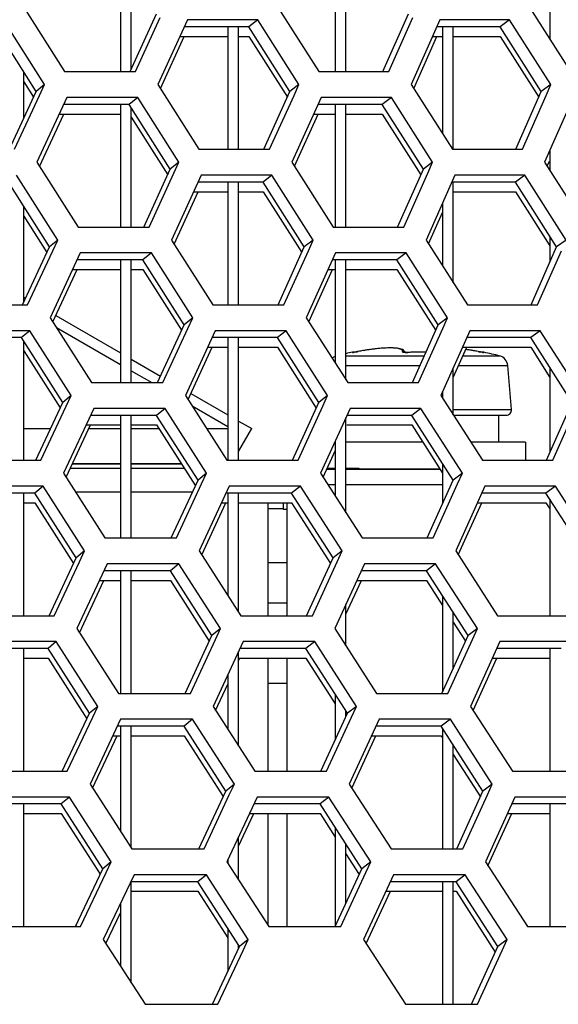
# Model space of a CAD drawing. Header units: millimetres. Extents: x 0 to 420, y 0 to 297.
# Tile 71 of 256: x 136.16 to 138.17, y 86.46 to 90.13. Entities that reach past the tile are written whole.
import ezdxf

# ---------------------------------------------------------------- set-up
doc = ezdxf.new("R2010")
doc.units = ezdxf.units.MM
doc.header["$LTSCALE"] = 23.1
doc.layers.get('0').update_dxf_attribs({"linetype": 'CONTINUOUS'})

msp = doc.modelspace()

# ---------------------------------------------------------------- linework, layer by layer
at = {"color": 7, "linetype": 'CONTINUOUS'}
for p, q in [((137.3352, 90.3952), (137.3352, 89.9381)), ((137.3752, 89.9381), (137.3752, 90.3952)), ((136.5352, 90.3654), (136.5352, 89.9381)), ((138.1352, 90.3562), (138.1352, 90.0583)), ((136.5752, 89.9478), (136.5752, 90.302)), ((136.5708, 89.9381), (136.6689, 90.1537)), ((137.0465, 90.1313), (137.0135, 90.1054)), ((137.5126, 89.9381), (137.6081, 90.1537)), ((137.9851, 90.1313), (137.9497, 90.1054)), ((136.2208, 89.864), (136.0683, 90.1054)), ((137.0135, 90.1054), (136.7724, 90.1054)), ((136.9352, 90.1054), (136.9352, 89.6484)), ((136.9752, 89.6484), (136.9752, 90.1054)), ((137.1665, 89.864), (137.0135, 90.1054)), ((137.9497, 90.1054), (137.7139, 90.1054)), ((137.7352, 90.1054), (137.7352, 89.706)), ((137.7752, 89.6484), (137.7752, 90.1054)), ((138.1029, 89.864), (137.9497, 90.1054)), ((136.7561, 90.0696), (136.9352, 90.0696)), ((136.9752, 90.0696), (137.0135, 90.0696)), ((137.0135, 90.0696), (137.157, 89.843)), ((137.698, 90.0696), (137.7352, 90.0696)), ((137.7752, 90.0696), (137.9497, 90.0696)), ((137.9497, 90.0696), (138.0937, 89.8427)), ((136.1752, 89.7652), (136.1752, 89.9361)), ((136.1212, 89.6484), (136.2208, 89.864)), ((136.1752, 89.9002), (136.2113, 89.8432)), ((136.2517, 89.8898), (136.2208, 89.864)), ((137.0694, 89.6484), (137.1665, 89.864)), ((137.1998, 89.8898), (137.1665, 89.864)), ((138.0085, 89.6484), (138.1029, 89.864)), ((138.1387, 89.8898), (138.1029, 89.864)), ((136.5994, 89.8415), (136.5676, 89.8157)), ((137.5445, 89.8415), (137.5103, 89.8157)), ((136.5676, 89.8157), (136.3233, 89.8157)), ((136.5352, 89.8157), (136.5352, 89.3586)), ((136.7206, 89.5742), (136.5676, 89.8157)), ((136.5752, 89.3586), (136.5752, 89.8035)), ((137.5103, 89.8157), (137.2713, 89.8157)), ((137.3352, 89.8157), (137.3352, 89.3586)), ((137.3752, 89.3586), (137.3752, 89.8157)), ((137.6637, 89.5742), (137.5103, 89.8157)), ((136.3068, 89.7798), (136.5352, 89.7798)), ((136.5752, 89.7677), (136.7111, 89.5533)), ((137.2551, 89.7798), (137.3352, 89.7798)), ((137.3752, 89.7798), (137.5103, 89.7798)), ((137.5103, 89.7798), (137.6543, 89.5531)), ((138.1352, 89.6452), (138.1352, 89.5689)), ((136.622, 89.3586), (136.7206, 89.5742)), ((136.7527, 89.6001), (136.7206, 89.5742)), ((137.5677, 89.3586), (137.6637, 89.5742)), ((137.6982, 89.6001), (137.6637, 89.5742)), ((137.0996, 89.5518), (137.0666, 89.5259)), ((138.042, 89.5518), (138.0066, 89.5259)), ((136.2705, 89.2844), (136.1175, 89.5259)), ((137.0666, 89.5259), (136.8244, 89.5259)), ((136.9352, 89.5259), (136.9352, 89.0688)), ((136.9752, 89.0688), (136.9752, 89.5259)), ((137.2201, 89.2844), (137.0666, 89.5259)), ((138.0066, 89.5259), (137.7697, 89.5259)), ((137.7752, 89.151), (137.7752, 89.5259)), ((138.1604, 89.2844), (138.0066, 89.5259)), ((136.808, 89.4901), (136.9352, 89.4901)), ((136.9752, 89.4901), (137.0666, 89.4901)), ((137.0666, 89.4901), (137.2106, 89.2634)), ((137.7752, 89.4901), (138.0066, 89.4901)), ((138.0066, 89.4901), (138.1352, 89.288)), ((136.1752, 89.079), (136.1752, 89.4347)), ((137.7352, 89.4485), (137.7352, 89.2137)), ((136.1752, 89.3988), (136.2609, 89.2637)), ((137.5677, 89.3586), (137.5715, 89.367)), ((138.1352, 89.3239), (138.1352, 89.2272)), ((136.1705, 89.0688), (136.2705, 89.2844)), ((136.3014, 89.3103), (136.2705, 89.2844)), ((137.1226, 89.0688), (137.2201, 89.2844)), ((137.2534, 89.3103), (137.2201, 89.2844)), ((138.0655, 89.0688), (138.1604, 89.2844)), ((138.1961, 89.3103), (138.1604, 89.2844)), ((136.6505, 89.262), (136.6187, 89.2361)), ((137.5995, 89.262), (137.5653, 89.2361)), ((136.6187, 89.2361), (136.3733, 89.2361)), ((136.5352, 89.2361), (136.5352, 88.779)), ((136.5752, 88.779), (136.5752, 89.2361)), ((136.7722, 88.9946), (136.6187, 89.2361)), ((137.5653, 89.2361), (137.3251, 89.2361)), ((137.3352, 89.2361), (137.3352, 88.8518)), ((137.3752, 88.7892), (137.3752, 89.2361)), ((137.7192, 88.9946), (137.5653, 89.2361)), ((136.3567, 89.2003), (136.5352, 89.2003)), ((136.5752, 89.2003), (136.6187, 89.2003)), ((136.6187, 89.2003), (136.7627, 88.9738)), ((137.3089, 89.2003), (137.3352, 89.2003)), ((137.3752, 89.2003), (137.5653, 89.2003)), ((137.5653, 89.2003), (137.7098, 88.9735)), ((136.1752, 89.0972), (136.1819, 89.0934)), ((137.1226, 89.0688), (137.1262, 89.0768)), ((138.0655, 89.0688), (138.0694, 89.0777)), ((136.2936, 89.0289), (136.5352, 88.8894)), ((136.8044, 89.0205), (136.7722, 88.9946)), ((137.7537, 89.0205), (137.7192, 88.9946)), ((136.2963, 88.9841), (136.5352, 88.8461)), ((136.6732, 88.779), (136.7722, 88.9946)), ((137.6227, 88.779), (137.7192, 88.9946)), ((136.1666, 88.9463), (135.9181, 88.9463)), ((136.1972, 88.9722), (136.1666, 88.9463)), ((136.3202, 88.7049), (136.1666, 88.9463)), ((137.1197, 88.9463), (136.8763, 88.9463)), ((136.9352, 88.9463), (136.9352, 88.4893)), ((136.9752, 88.4893), (136.9752, 88.9463)), ((137.1527, 88.9722), (137.1197, 88.9463)), ((137.2737, 88.7049), (137.1197, 88.9463)), ((138.0636, 88.9463), (137.8255, 88.9463)), ((138.099, 88.9722), (138.0636, 88.9463)), ((138.2178, 88.7049), (138.0636, 88.9463)), ((136.1752, 88.4893), (136.1752, 88.9328)), ((136.8598, 88.9105), (136.9352, 88.9105)), ((136.9752, 88.9105), (137.1197, 88.9105)), ((137.1197, 88.9105), (137.2642, 88.6839)), ((137.8095, 88.9105), (138.0636, 88.9105)), ((138.0636, 88.9105), (138.1352, 88.7983)), ((136.1752, 88.897), (136.3106, 88.6841)), ((137.3752, 88.8779), (137.667, 88.8779)), ((137.3996, 88.8915), (137.3995, 88.8918)), ((137.3996, 88.8915), (137.3995, 88.8918)), ((137.3996, 88.8912), (137.3996, 88.8915)), ((137.3996, 88.8912), (137.3996, 88.8915)), ((137.4024, 88.8914), (137.4017, 88.8914)), ((137.4041, 88.8917), (137.4021, 88.8914)), ((137.4045, 88.8917), (137.4041, 88.8917)), ((137.4052, 88.8918), (137.4045, 88.8917)), ((137.406, 88.892), (137.4052, 88.8918)), ((137.4059, 88.8919), (137.4176, 88.894)), ((137.4079, 88.8923), (137.406, 88.892)), ((137.4101, 88.8927), (137.4079, 88.8923)), ((137.4152, 88.8936), (137.4126, 88.8931)), ((137.418, 88.8941), (137.4152, 88.8936)), ((137.4208, 88.8946), (137.418, 88.8941)), ((137.4327, 88.8968), (137.4208, 88.8946)), ((137.4473, 88.8993), (137.4326, 88.8968)), ((137.4616, 88.9015), (137.4471, 88.8993)), ((137.4754, 88.9033), (137.4614, 88.9014)), ((137.4885, 88.9048), (137.4752, 88.9033)), ((137.501, 88.9061), (137.4883, 88.9048)), ((137.5128, 88.907), (137.5009, 88.9061)), ((137.5237, 88.9076), (137.5126, 88.907)), ((137.5338, 88.9079), (137.5236, 88.9076)), ((137.5431, 88.908), (137.5337, 88.9079)), ((137.5515, 88.9078), (137.543, 88.908)), ((137.559, 88.9074), (137.5514, 88.9078)), ((137.5657, 88.9067), (137.5589, 88.9074)), ((137.5717, 88.9058), (137.5657, 88.9067)), ((137.5768, 88.9047), (137.5716, 88.9058)), ((137.5815, 88.9033), (137.5768, 88.9047)), ((137.5855, 88.9016), (137.5815, 88.9033)), ((137.5891, 88.8994), (137.5855, 88.9016)), ((137.5923, 88.8964), (137.5891, 88.8994)), ((137.5916, 88.8923), (137.5913, 88.8924)), ((137.5921, 88.8922), (137.5916, 88.8923)), ((137.593, 88.892), (137.5921, 88.8922)), ((137.5946, 88.8928), (137.5923, 88.8964)), ((137.594, 88.8919), (137.593, 88.892)), ((137.5952, 88.8917), (137.594, 88.8919)), ((137.595, 88.8918), (137.5946, 88.8928)), ((137.5955, 88.8917), (137.595, 88.8918)), ((137.5969, 88.8916), (137.5952, 88.8917)), ((137.5985, 88.8915), (137.5966, 88.8916)), ((137.6003, 88.8914), (137.5982, 88.8915)), ((137.6022, 88.8914), (137.6, 88.8914)), ((137.6041, 88.8914), (137.6018, 88.8914)), ((137.6057, 88.8914), (137.6038, 88.8914)), ((137.6165, 88.8917), (137.6041, 88.8914)), ((137.6058, 88.8912), (137.6057, 88.8914)), ((137.6304, 88.892), (137.6165, 88.8917)), ((137.6444, 88.892), (137.6304, 88.892)), ((137.6583, 88.892), (137.6444, 88.892)), ((137.6723, 88.8917), (137.6583, 88.892)), ((137.6732, 88.8917), (137.6723, 88.8917)), ((137.8109, 88.8779), (137.9483, 88.8779)), ((137.8271, 88.9014), (137.8218, 88.9021)), ((137.8414, 88.8993), (137.8271, 88.9014)), ((137.8559, 88.8968), (137.8414, 88.8993)), ((137.8737, 88.8935), (137.8559, 88.8968)), ((137.8709, 88.894), (137.8825, 88.8919)), ((137.8764, 88.893), (137.8727, 88.8937)), ((137.8806, 88.8923), (137.8784, 88.8926)), ((137.8822, 88.892), (137.8804, 88.8923)), ((137.8832, 88.8919), (137.8815, 88.8921)), ((137.8839, 88.8917), (137.883, 88.8919)), ((137.8844, 88.8917), (137.8838, 88.8918)), ((137.8856, 88.8915), (137.8844, 88.8917)), ((137.8868, 88.8914), (137.8856, 88.8915)), ((137.8889, 88.8918), (137.8889, 88.8912)), ((136.5752, 88.8663), (136.6844, 88.8033)), ((137.3752, 88.8427), (137.6513, 88.8427)), ((137.7952, 88.8427), (137.978, 88.8427)), ((137.9923, 88.6788), (137.978, 88.8427)), ((136.5752, 88.823), (136.6514, 88.779)), ((137.7752, 88.6584), (137.7752, 88.834)), ((138.1352, 88.8341), (138.1352, 88.518)), ((136.3512, 88.7307), (136.3202, 88.7049)), ((136.7971, 88.7382), (136.9352, 88.6585)), ((137.307, 88.7307), (137.2737, 88.7049)), ((137.7352, 88.7449), (137.7352, 88.7208)), ((136.2197, 88.4893), (136.3202, 88.7049)), ((136.8017, 88.6923), (136.9352, 88.6152)), ((137.1757, 88.4893), (137.2737, 88.7049)), ((138.1225, 88.4893), (138.2178, 88.7049)), ((136.6698, 88.6566), (136.4233, 88.6566)), ((136.5352, 88.6566), (136.5352, 88.1995)), ((136.5752, 88.1995), (136.5752, 88.6566)), ((136.7016, 88.6824), (136.6698, 88.6566)), ((136.8239, 88.4151), (136.6698, 88.6566)), ((137.6203, 88.6566), (137.379, 88.6566)), ((137.6545, 88.6824), (137.6203, 88.6566)), ((137.7747, 88.4151), (137.6203, 88.6566)), ((137.7752, 88.6788), (137.9923, 88.6788)), ((137.7761, 88.657), (137.9724, 88.657)), ((137.9442, 88.657), (137.9442, 88.557)), ((136.4066, 88.6207), (136.5352, 88.6207)), ((136.5752, 88.6207), (136.6698, 88.6207)), ((136.6698, 88.6207), (136.8143, 88.3943)), ((136.9752, 88.6354), (137.0243, 88.607)), ((137.3752, 88.2937), (137.3752, 88.6483)), ((137.379, 88.6207), (137.6203, 88.6207)), ((137.6203, 88.6207), (137.7352, 88.441)), ((136.1752, 88.607), (136.2747, 88.607)), ((136.4169, 88.607), (136.5352, 88.607)), ((136.5752, 88.607), (136.6785, 88.607)), ((136.8561, 88.607), (136.9352, 88.607)), ((136.9752, 88.5221), (137.0243, 88.607)), ((137.3352, 88.5603), (137.3352, 88.3561)), ((137.661, 88.557), (137.3752, 88.557)), ((138.0442, 88.557), (137.8402, 88.557)), ((138.0442, 88.557), (138.0442, 88.4893)), ((137.7352, 88.4768), (137.7352, 88.3271)), ((136.3481, 88.4596), (136.5352, 88.4596)), ((136.5752, 88.4596), (136.7726, 88.4596)), ((136.856, 88.441), (136.8239, 88.4151)), ((137.3038, 88.4554), (137.3352, 88.4555)), ((137.3057, 88.4596), (137.3352, 88.4596)), ((137.3752, 88.4596), (137.4228, 88.4596)), ((137.3752, 88.4555), (137.7257, 88.4558)), ((137.4228, 88.4596), (137.4228, 88.4555)), ((137.4228, 88.457), (137.7249, 88.457)), ((137.8093, 88.441), (137.7747, 88.4151)), ((136.7244, 88.1995), (136.8239, 88.4151)), ((137.308, 88.3986), (137.3352, 88.3986)), ((137.3752, 88.3986), (137.7352, 88.3989)), ((137.6778, 88.1995), (137.7747, 88.4151)), ((136.2158, 88.3668), (135.9661, 88.3668)), ((136.1752, 87.9097), (136.1752, 88.3668)), ((136.2464, 88.3927), (136.2158, 88.3668)), ((136.37, 88.1253), (136.2158, 88.3668)), ((136.3668, 88.3718), (136.5352, 88.3718)), ((136.5752, 88.3718), (136.804, 88.3718)), ((137.1727, 88.3668), (136.9282, 88.3668)), ((136.9352, 88.3668), (136.9352, 87.9849)), ((136.9752, 87.9225), (136.9752, 88.3668)), ((137.2058, 88.3927), (137.1727, 88.3668)), ((137.3273, 88.1253), (137.1727, 88.3668)), ((138.1205, 88.3668), (137.8813, 88.3668)), ((138.1559, 88.3927), (138.1205, 88.3668)), ((138.2753, 88.1253), (138.1205, 88.3668)), ((136.1752, 88.3309), (136.2158, 88.3309)), ((136.2158, 88.3309), (136.3603, 88.1046)), ((136.9117, 88.3309), (136.9352, 88.3309)), ((136.9752, 88.3309), (137.1727, 88.3309)), ((137.085, 87.9097), (137.085, 88.3309)), ((137.1424, 88.305), (137.1425, 88.3309)), ((137.1547, 88.3309), (137.1547, 87.9097)), ((137.1727, 88.3309), (137.3177, 88.1044)), ((137.8652, 88.3309), (138.1205, 88.3309)), ((138.1205, 88.3309), (138.1352, 88.3079)), ((138.1352, 88.3438), (138.1352, 87.9097)), ((136.7244, 88.1995), (136.7279, 88.207)), ((137.6778, 88.1995), (137.6816, 88.2079)), ((136.4009, 88.1512), (136.37, 88.1253)), ((137.3606, 88.1512), (137.3273, 88.1253)), ((136.2689, 87.9097), (136.37, 88.1253)), ((136.7528, 88.1029), (136.721, 88.077)), ((137.2288, 87.9097), (137.3273, 88.1253)), ((137.7095, 88.1029), (137.6753, 88.077)), ((136.721, 88.077), (136.4733, 88.077)), ((136.5352, 88.077), (136.5352, 87.6199)), ((136.5752, 87.6199), (136.5752, 88.077)), ((136.8756, 87.8355), (136.721, 88.077)), ((137.6753, 88.077), (137.4329, 88.077)), ((137.8303, 87.8355), (137.6753, 88.077)), ((136.4565, 88.0412), (136.5352, 88.0412)), ((136.5752, 88.0412), (136.721, 88.0412)), ((136.721, 88.0412), (136.8659, 87.8147)), ((137.4165, 88.0412), (137.6753, 88.0412)), ((137.6753, 88.0412), (137.7352, 87.9477)), ((137.7352, 87.9836), (137.7352, 87.6252)), ((137.3752, 87.7976), (137.3752, 87.9509)), ((137.7752, 87.7136), (137.7752, 87.9212)), ((137.2288, 87.9097), (137.2325, 87.9177)), ((137.7752, 87.8854), (137.8208, 87.8145)), ((136.9077, 87.8614), (136.8756, 87.8355)), ((137.8648, 87.8614), (137.8303, 87.8355)), ((136.2956, 87.8131), (136.265, 87.7872)), ((136.7756, 87.6199), (136.8756, 87.8355)), ((137.2588, 87.8131), (137.2258, 87.7872)), ((137.7329, 87.6199), (137.8303, 87.8355)), ((136.265, 87.7872), (136.0142, 87.7872)), ((136.1752, 87.3301), (136.1752, 87.7872)), ((136.4197, 87.5457), (136.265, 87.7872)), ((136.9752, 87.4237), (136.9752, 87.7766)), ((137.2258, 87.7872), (136.9802, 87.7872)), ((137.3809, 87.5457), (137.2258, 87.7872)), ((138.1774, 87.7872), (137.9371, 87.7872)), ((138.1352, 87.7872), (138.1352, 87.3301)), ((136.1752, 87.7514), (136.265, 87.7514)), ((136.265, 87.7514), (136.41, 87.5251)), ((136.9752, 87.7514), (137.2258, 87.7514)), ((137.085, 87.3301), (137.085, 87.7514)), ((137.1547, 87.7514), (137.1546, 87.3301)), ((137.2258, 87.7514), (137.3352, 87.5809)), ((137.9209, 87.7514), (138.1352, 87.7514)), ((136.9352, 87.6904), (136.9352, 87.4858)), ((137.1547, 87.657), (137.085, 87.657)), ((137.3352, 87.6168), (137.3352, 87.4461)), ((136.4506, 87.5716), (136.4197, 87.5457)), ((137.3752, 87.5334), (137.3752, 87.5545)), ((137.4142, 87.5716), (137.3809, 87.5457)), ((136.3182, 87.3301), (136.4197, 87.5457)), ((136.8039, 87.5233), (136.7721, 87.4974)), ((137.2819, 87.3301), (137.3809, 87.5457)), ((137.7645, 87.5233), (137.7303, 87.4974)), ((136.7721, 87.4974), (136.5232, 87.4974)), ((136.5352, 87.4974), (136.5352, 87.1053)), ((136.5752, 87.0433), (136.5752, 87.4974)), ((136.9272, 87.256), (136.7721, 87.4974)), ((137.7303, 87.4974), (137.4867, 87.4974)), ((137.8858, 87.256), (137.7303, 87.4974)), ((137.7352, 87.4898), (137.7352, 87.0404)), ((136.5064, 87.4616), (136.5352, 87.4616)), ((136.5752, 87.4616), (136.7721, 87.4616)), ((136.7721, 87.4616), (136.9176, 87.2352)), ((137.4703, 87.4616), (137.7303, 87.4616)), ((137.7303, 87.4616), (137.7352, 87.454)), ((137.7752, 87.0404), (137.7752, 87.4276)), ((137.7752, 87.3918), (137.8763, 87.2349)), ((136.9594, 87.2818), (136.9272, 87.256)), ((137.9203, 87.2818), (137.8858, 87.256)), ((136.3448, 87.2335), (136.3142, 87.2077)), ((136.8268, 87.0404), (136.9272, 87.256)), ((137.3119, 87.2335), (137.2789, 87.2077)), ((137.7879, 87.0404), (137.8858, 87.256)), ((136.3142, 87.2077), (136.0622, 87.2077)), ((136.1752, 86.7506), (136.1752, 87.2077)), ((136.4694, 86.9662), (136.3142, 87.2077)), ((137.2789, 87.2077), (137.0321, 87.2077)), ((137.4345, 86.9662), (137.2789, 87.2077)), ((138.2343, 87.2077), (137.9929, 87.2077)), ((138.1352, 87.2077), (138.1352, 86.7506)), ((136.1752, 87.1718), (136.3142, 87.1718)), ((136.3142, 87.1718), (136.4596, 86.9455)), ((137.0154, 87.1718), (137.2789, 87.1718)), ((137.085, 86.7543), (137.085, 87.1718)), ((137.1546, 87.1718), (137.1546, 86.7506)), ((137.2789, 87.1718), (137.3352, 87.0843)), ((137.9766, 87.1718), (138.1352, 87.1718)), ((137.3352, 87.1202), (137.3352, 86.7506)), ((136.9752, 86.9243), (136.9752, 87.0857)), ((136.8268, 87.0404), (136.8303, 87.0479)), ((137.3752, 86.8376), (137.3752, 87.0581)), ((137.3752, 87.0223), (137.4249, 86.9453)), ((136.3674, 86.7506), (136.4694, 86.9662)), ((136.5003, 86.9921), (136.4694, 86.9662)), ((136.9352, 87.0002), (136.9352, 86.9862)), ((137.3351, 86.7506), (137.4345, 86.9662)), ((137.4678, 86.9921), (137.4345, 86.9662)), ((136.855, 86.9438), (136.8232, 86.9179)), ((137.8195, 86.9438), (137.7853, 86.9179)), ((136.8232, 86.9179), (136.5732, 86.9179)), ((136.5752, 86.5411), (136.5752, 86.9179)), ((136.9789, 86.6764), (136.8232, 86.9179)), ((137.7853, 86.9179), (137.5406, 86.9179)), ((137.7352, 86.9179), (137.7352, 86.4608)), ((137.7752, 86.4608), (137.7752, 86.9179)), ((137.9413, 86.6764), (137.7853, 86.9179)), ((136.5752, 86.8821), (136.8232, 86.8821)), ((136.8232, 86.8821), (136.9352, 86.7083)), ((137.5241, 86.8821), (137.7352, 86.8821)), ((137.7752, 86.8821), (137.7853, 86.8821)), ((137.7853, 86.8821), (137.9318, 86.6554)), ((136.5352, 86.8376), (136.5352, 86.603)), ((136.3674, 86.7506), (136.3708, 86.7577)), ((136.9352, 86.7441), (136.9352, 86.583)), ((137.3351, 86.7506), (137.3388, 86.7586)), ((136.878, 86.4608), (136.9789, 86.6764)), ((136.9752, 86.6685), (136.9752, 86.6821)), ((137.0111, 86.7023), (136.9789, 86.6764)), ((137.843, 86.4608), (137.9413, 86.6764)), ((137.9759, 86.7023), (137.9413, 86.6764))]:
    msp.add_line(p, q, dxfattribs=at)
at = {"color": 3, "linetype": 'CONTINUOUS'}
for p, q in [((136.174, 90.1796), (136.3269, 89.9381)), ((137.1207, 90.1796), (137.2739, 89.9381)), ((138.0581, 90.1796), (138.2117, 89.9381)), ((136.2517, 89.8898), (136.0989, 90.1313)), ((136.5908, 89.9381), (136.6827, 90.1394)), ((136.7842, 90.1313), (136.6742, 89.8898)), ((137.0465, 90.1313), (136.7842, 90.1313)), ((137.1998, 89.8898), (137.0465, 90.1313)), ((137.5353, 89.9381), (137.6248, 90.1394)), ((137.7254, 90.1313), (137.6183, 89.8898)), ((137.9851, 90.1313), (137.7254, 90.1313)), ((138.1387, 89.8898), (137.9851, 90.1313)), ((136.6837, 89.8748), (136.7724, 90.0696)), ((137.6276, 89.8751), (137.7139, 90.0696)), ((136.3269, 89.9381), (136.5908, 89.9381)), ((137.2739, 89.9381), (137.5353, 89.9381)), ((136.2331, 89.8496), (136.2517, 89.8898)), ((136.6742, 89.8898), (136.8275, 89.6484)), ((137.1817, 89.8496), (137.1998, 89.8898)), ((137.6183, 89.8898), (137.7719, 89.6484)), ((138.121, 89.8496), (138.1387, 89.8898)), ((136.1399, 89.6484), (136.2331, 89.8496)), ((136.3352, 89.8415), (136.2236, 89.6001)), ((136.5994, 89.8415), (136.3352, 89.8415)), ((136.7527, 89.6001), (136.5994, 89.8415)), ((137.0908, 89.6484), (137.1817, 89.8496)), ((137.2829, 89.8415), (137.1741, 89.6001)), ((137.5445, 89.8415), (137.2829, 89.8415)), ((137.6982, 89.6001), (137.5445, 89.8415)), ((138.0326, 89.6484), (138.121, 89.8496)), ((138.2213, 89.8415), (138.1154, 89.6001)), ((136.2332, 89.5849), (136.3233, 89.7798)), ((137.1835, 89.5852), (137.2713, 89.7798)), ((136.8275, 89.6484), (137.0908, 89.6484)), ((137.7719, 89.6484), (138.0326, 89.6484)), ((136.2236, 89.6001), (136.3769, 89.3586)), ((136.7343, 89.5598), (136.7527, 89.6001)), ((137.1741, 89.6001), (137.3278, 89.3586)), ((137.6803, 89.5598), (137.6982, 89.6001)), ((138.1154, 89.6001), (138.2694, 89.3586)), ((138.1247, 89.5854), (138.1331, 89.6045)), ((136.3014, 89.3103), (136.148, 89.5518)), ((136.642, 89.3586), (136.7343, 89.5598)), ((136.8362, 89.5518), (136.7256, 89.3103)), ((137.0996, 89.5518), (136.8362, 89.5518)), ((137.2534, 89.3103), (137.0996, 89.5518)), ((137.5904, 89.3586), (137.6803, 89.5598)), ((137.7812, 89.5518), (137.6736, 89.3103)), ((138.042, 89.5518), (137.7812, 89.5518)), ((138.1961, 89.3103), (138.042, 89.5518)), ((136.7352, 89.2953), (136.8244, 89.4901)), ((137.683, 89.2955), (137.7352, 89.4126)), ((136.3769, 89.3586), (136.642, 89.3586)), ((137.3278, 89.3586), (137.5904, 89.3586)), ((136.2828, 89.27), (136.3014, 89.3103)), ((136.7256, 89.3103), (136.8795, 89.0688)), ((137.2352, 89.27), (137.2534, 89.3103)), ((137.6736, 89.3103), (137.8278, 89.0688)), ((136.189, 89.0688), (136.2828, 89.27)), ((136.3853, 89.262), (136.2731, 89.0205)), ((136.6505, 89.262), (136.3853, 89.262)), ((136.8044, 89.0205), (136.6505, 89.262)), ((137.1438, 89.0688), (137.2352, 89.27)), ((137.3368, 89.262), (137.2275, 89.0205)), ((137.5995, 89.262), (137.3368, 89.262)), ((137.7537, 89.0205), (137.5995, 89.262)), ((138.0895, 89.0688), (138.1784, 89.27)), ((136.2827, 89.0054), (136.3733, 89.2003)), ((137.237, 89.0056), (137.3251, 89.2003)), ((135.9223, 89.0688), (136.189, 89.0688)), ((136.8795, 89.0688), (137.1438, 89.0688)), ((137.8278, 89.0688), (138.0895, 89.0688)), ((136.2731, 89.0205), (136.427, 88.779)), ((136.7859, 88.9803), (136.8044, 89.0205)), ((137.2275, 89.0205), (137.3818, 88.779)), ((137.7357, 88.9803), (137.7537, 89.0205)), ((136.1972, 88.9722), (135.9303, 88.9722)), ((136.3512, 88.7307), (136.1972, 88.9722)), ((136.6931, 88.779), (136.7859, 88.9803)), ((136.8882, 88.9722), (136.7771, 88.7307)), ((137.1527, 88.9722), (136.8882, 88.9722)), ((137.307, 88.7307), (137.1527, 88.9722)), ((137.6454, 88.779), (137.7357, 88.9803)), ((137.8371, 88.9722), (137.7289, 88.7307)), ((138.099, 88.9722), (137.8371, 88.9722)), ((138.2536, 88.7307), (138.099, 88.9722)), ((136.7867, 88.7157), (136.8763, 88.9105)), ((137.7752, 88.7982), (137.8255, 88.9105)), ((136.427, 88.779), (136.6931, 88.779)), ((137.3818, 88.779), (137.6454, 88.779)), ((136.3324, 88.6905), (136.3512, 88.7307)), ((136.7771, 88.7307), (136.9315, 88.4893)), ((137.2887, 88.6905), (137.307, 88.7307)), ((137.7289, 88.7307), (137.8836, 88.4893)), ((136.2382, 88.4893), (136.3324, 88.6905)), ((137.1969, 88.4893), (137.2887, 88.6905)), ((138.1464, 88.4893), (138.2358, 88.6905)), ((136.4353, 88.6824), (136.3226, 88.441)), ((136.7016, 88.6824), (136.4353, 88.6824)), ((136.856, 88.441), (136.7016, 88.6824)), ((137.3908, 88.6824), (137.2808, 88.441)), ((137.6545, 88.6824), (137.3908, 88.6824)), ((137.8093, 88.441), (137.6545, 88.6824)), ((136.3322, 88.4258), (136.4233, 88.6207)), ((137.2904, 88.4261), (137.3352, 88.5245)), ((135.9704, 88.4893), (136.2382, 88.4893)), ((136.3558, 88.4763), (136.5352, 88.4762)), ((136.3563, 88.4771), (136.5352, 88.4771)), ((136.5752, 88.4771), (136.7614, 88.4771)), ((136.5752, 88.4761), (136.7621, 88.476)), ((136.9315, 88.4893), (137.1969, 88.4893)), ((137.8836, 88.4893), (138.1464, 88.4893)), ((136.3226, 88.441), (136.477, 88.1995)), ((136.8375, 88.4007), (136.856, 88.441)), ((137.2808, 88.441), (137.4357, 88.1995)), ((137.7912, 88.4007), (137.8093, 88.441)), ((136.7442, 88.1995), (136.8375, 88.4007)), ((137.7004, 88.1995), (137.7912, 88.4007)), ((136.2464, 88.3927), (135.9784, 88.3927)), ((136.4009, 88.1512), (136.2464, 88.3927)), ((136.9402, 88.3927), (136.8285, 88.1512)), ((137.2058, 88.3927), (136.9402, 88.3927)), ((137.3606, 88.1512), (137.2058, 88.3927)), ((137.8929, 88.3927), (137.7842, 88.1512)), ((138.1559, 88.3927), (137.8929, 88.3927)), ((138.311, 88.1512), (138.1559, 88.3927)), ((136.8382, 88.1361), (136.9282, 88.3309)), ((137.7937, 88.1364), (137.8813, 88.3309)), ((137.085, 88.3096), (137.1424, 88.3096)), ((137.1547, 88.305), (137.1424, 88.305)), ((136.477, 88.1995), (136.7442, 88.1995)), ((137.4357, 88.1995), (137.7004, 88.1995)), ((136.382, 88.1109), (136.4009, 88.1512)), ((136.8285, 88.1512), (136.9835, 87.9097)), ((137.3422, 88.1109), (137.3606, 88.1512)), ((137.7842, 88.1512), (137.9395, 87.9097)), ((136.2874, 87.9097), (136.382, 88.1109)), ((136.4854, 88.1029), (136.3721, 87.8614)), ((136.7528, 88.1029), (136.4854, 88.1029)), ((136.9077, 87.8614), (136.7528, 88.1029)), ((137.1547, 88.1066), (137.085, 88.1066)), ((137.25, 87.9097), (137.3422, 88.1109)), ((137.4447, 88.1029), (137.3342, 87.8614)), ((137.7095, 88.1029), (137.4447, 88.1029)), ((137.8648, 87.8614), (137.7095, 88.1029)), ((136.3818, 87.8462), (136.4733, 88.0412)), ((137.3752, 87.9151), (137.4329, 88.0412)), ((137.1547, 87.9566), (137.085, 87.9566)), ((136.0184, 87.9097), (136.2874, 87.9097)), ((136.9835, 87.9097), (137.25, 87.9097)), ((137.9395, 87.9097), (138.2033, 87.9097)), ((136.3721, 87.8614), (136.5271, 87.6199)), ((136.889, 87.8211), (136.9077, 87.8614)), ((137.3342, 87.8614), (137.4896, 87.6199)), ((137.8466, 87.8211), (137.8648, 87.8614)), ((136.2956, 87.8131), (136.0265, 87.8131)), ((136.4506, 87.5716), (136.2956, 87.8131)), ((136.7954, 87.6199), (136.889, 87.8211)), ((136.9922, 87.8131), (136.88, 87.5716)), ((137.2588, 87.8131), (136.9922, 87.8131)), ((137.4142, 87.5716), (137.2588, 87.8131)), ((137.7554, 87.6199), (137.8466, 87.8211)), ((137.9488, 87.8131), (137.8395, 87.5716)), ((138.2128, 87.8131), (137.9488, 87.8131)), ((136.9766, 87.7436), (136.9802, 87.7514)), ((137.8491, 87.5568), (137.9371, 87.7514)), ((136.8897, 87.5566), (136.9352, 87.6546)), ((136.5271, 87.6199), (136.7954, 87.6199)), ((137.4896, 87.6199), (137.7554, 87.6199)), ((136.4316, 87.5314), (136.4506, 87.5716)), ((136.88, 87.5716), (137.0355, 87.3301)), ((137.3957, 87.5314), (137.4142, 87.5716)), ((137.8395, 87.5716), (137.9953, 87.3301)), ((136.3366, 87.3301), (136.4316, 87.5314)), ((136.5354, 87.5233), (136.4216, 87.2818)), ((136.8039, 87.5233), (136.5354, 87.5233)), ((136.9594, 87.2818), (136.8039, 87.5233)), ((137.3031, 87.3301), (137.3957, 87.5314)), ((137.4986, 87.5233), (137.3876, 87.2818)), ((137.7645, 87.5233), (137.4986, 87.5233)), ((137.9203, 87.2818), (137.7645, 87.5233)), ((136.4313, 87.2667), (136.5232, 87.4616)), ((137.3973, 87.2669), (137.4867, 87.4616)), ((136.0665, 87.3301), (136.3366, 87.3301)), ((137.0355, 87.3301), (137.3031, 87.3301)), ((137.9953, 87.3301), (138.2603, 87.3301)), ((136.4216, 87.2818), (136.5771, 87.0404)), ((136.9406, 87.2416), (136.9594, 87.2818)), ((137.3876, 87.2818), (137.5436, 87.0404)), ((137.9021, 87.2416), (137.9203, 87.2818)), ((136.3448, 87.2335), (136.0745, 87.2335)), ((136.5003, 86.9921), (136.3448, 87.2335)), ((136.8465, 87.0404), (136.9406, 87.2416)), ((137.0441, 87.2335), (136.9315, 86.9921)), ((137.3119, 87.2335), (137.0441, 87.2335)), ((137.4678, 86.9921), (137.3119, 87.2335)), ((137.8104, 87.0404), (137.9021, 87.2416)), ((138.0046, 87.2335), (137.8949, 86.9921)), ((138.2697, 87.2335), (138.0046, 87.2335)), ((136.9752, 87.0499), (137.0321, 87.1718)), ((137.9044, 86.9773), (137.9929, 87.1718)), ((136.5771, 87.0404), (136.8465, 87.0404)), ((137.5436, 87.0404), (137.8104, 87.0404)), ((136.4813, 86.9518), (136.5003, 86.9921)), ((136.9315, 86.9921), (137.0875, 86.7506)), ((137.4493, 86.9518), (137.4678, 86.9921)), ((137.8949, 86.9921), (138.0512, 86.7506)), ((136.3857, 86.7506), (136.4813, 86.9518)), ((136.5855, 86.9438), (136.4711, 86.7023)), ((136.855, 86.9438), (136.5855, 86.9438)), ((137.0111, 86.7023), (136.855, 86.9438)), ((137.3561, 86.7506), (137.4493, 86.9518)), ((137.5525, 86.9438), (137.441, 86.7023)), ((137.8195, 86.9438), (137.5525, 86.9438)), ((137.9759, 86.7023), (137.8195, 86.9438)), ((137.4507, 86.6874), (137.5406, 86.8821)), ((136.4809, 86.6871), (136.5352, 86.8018)), ((136.1146, 86.7506), (136.3857, 86.7506)), ((137.0875, 86.7506), (137.3561, 86.7506)), ((138.0512, 86.7506), (138.3172, 86.7506)), ((136.4711, 86.7023), (136.6272, 86.4608)), ((136.9922, 86.662), (137.0111, 86.7023)), ((137.441, 86.7023), (137.5975, 86.4608)), ((137.9575, 86.662), (137.9759, 86.7023)), ((136.8976, 86.4608), (136.9922, 86.662)), ((137.8654, 86.4608), (137.9575, 86.662)), ((136.6272, 86.4608), (136.8976, 86.4608)), ((137.5975, 86.4608), (137.8654, 86.4608))]:
    msp.add_line(p, q, dxfattribs=at)
at = {"color": 7, "linetype": 'CONTINUOUS'}
for centre, radius, start, end in [((137.3503, 88.8392), 0.04, 112.1732, 131.1164), ((137.6442, 87.717), 1.2, 101.7657, 102.954), ((137.4016, 88.882), 0.01, 75.2921, 101.7657), ((137.4017, 88.8814), 0.0101, 88.6393, 101.7106), ((137.2932, 89.5595), 0.6771, 280.5841, 280.8798), ((137.586, 88.0373), 0.8731, 99.7585, 100.8914), ((137.5849, 88.0437), 0.8666, 99.3305, 99.7595), ((137.5833, 88.0533), 0.8568, 98.898, 99.3306), ((137.5813, 88.0665), 0.8435, 98.4686, 98.8982), ((137.5779, 88.0894), 0.8203, 97.8249, 98.4699), ((137.574, 88.1177), 0.7918, 97.3762, 97.8241), ((137.5703, 88.1463), 0.763, 96.9028, 97.3767), ((137.5669, 88.174), 0.735, 96.5493, 96.902), ((137.5622, 88.2162), 0.6926, 95.6727, 96.5551), ((137.5581, 88.2568), 0.6518, 95.4372, 95.6665), ((137.6442, 87.6919), 1.2, 88.6207, 91.8375), ((137.7105, 88.0886), 0.8211, 81.5185, 82.1534), ((137.7071, 88.066), 0.844, 81.0875, 81.5198), ((137.7051, 88.0529), 0.8572, 80.6579, 81.0877), ((137.7035, 88.0434), 0.8669, 80.2205, 80.6579), ((137.7025, 88.0373), 0.8731, 79.1087, 80.2214), ((137.9917, 89.5409), 0.6581, 259.1136, 259.4179), ((137.8869, 88.882), 0.01, 78.2343, 104.7124), ((137.8868, 88.8814), 0.0101, 78.2948, 91.3513), ((137.6442, 87.717), 1.2, 75.3229, 78.2343), ((137.9382, 88.8392), 0.04, 5, 75.3229), ((137.9724, 88.677), 0.02, 270, 5)]:
    msp.add_arc(centre, radius, start, end, dxfattribs=at)
for points, knots in [([(137.3996, 88.8912), (137.3996, 88.8911), (137.4005, 88.8913), (137.4014, 88.8912), (137.4035, 88.8916), (137.4051, 88.8918), (137.4059, 88.8919)], [0, 0, 0, 0, 0.067721, 0.262395, 0.577418, 1, 1, 1, 1]), ([(137.5854, 88.8946), (137.5857, 88.8959), (137.5854, 88.8994), (137.5805, 88.9029), (137.5732, 88.9053), (137.5629, 88.907), (137.5497, 88.9079), (137.5339, 88.908), (137.5158, 88.9073), (137.503, 88.9063), (137.4963, 88.9056)], [0, 0, 0, 0, 0.043196, 0.096896, 0.176746, 0.286823, 0.426901, 0.594835, 0.787274, 1, 1, 1, 1]), ([(137.5854, 88.8946), (137.5851, 88.8936), (137.5901, 88.8916), (137.5928, 88.8916), (137.5954, 88.8914)], [0, 0, 0, 0, 0.283004, 1, 1, 1, 1]), ([(137.5954, 88.8914), (137.5962, 88.8914), (137.5997, 88.8911), (137.6031, 88.8911), (137.6057, 88.8912)], [0, 0, 0, 0, 0.234565, 1, 1, 1, 1]), ([(137.8825, 88.8919), (137.8834, 88.8918), (137.8849, 88.8916), (137.8871, 88.8912), (137.888, 88.8913), (137.8889, 88.8911), (137.8889, 88.8912)], [0, 0, 0, 0, 0.422563, 0.737599, 0.932318, 1, 1, 1, 1])]:
    msp.add_open_spline(points, degree=3, knots=knots, dxfattribs=at)
msp.add_open_spline([(137.5854, 88.8946), (137.5879, 88.8947), (137.5905, 88.8938), (137.5924, 88.8921)], degree=3, dxfattribs=at)

doc.saveas('drawing.dxf')
